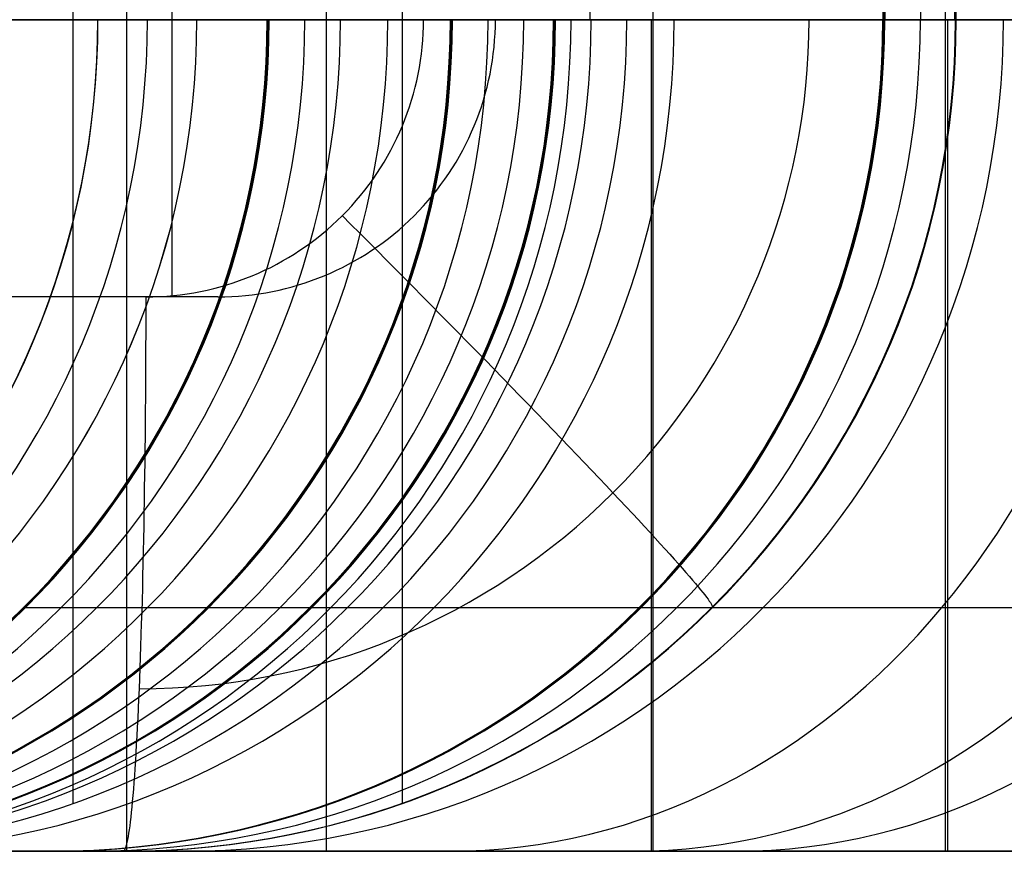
# Model space of a CAD drawing. Extents: x -879 to 919, y -7 to 33.
# Tile 41 of 66: x 520 to 541, y -7 to 11. Entities that reach past the tile are written whole.
import ezdxf

# ---------------------------------------------------------------- set-up
doc = ezdxf.new("R2010")
doc.units = 0
doc.layers.add('IGES_LEVEL_0', color=7, linetype='CONTINUOUS')
doc.layers.add('PREDEFINITO', color=7, linetype='CONTINUOUS')

msp = doc.modelspace()

# ---------------------------------------------------------------- linework, layer by layer
at = {"layer": 'IGES_LEVEL_0'}
for p, q in [((522.29, 33.426, 1710.023), (522.29, -6.574, 1710.023)), ((526.616, 33.426, 2066.05), (526.616, -6.574, 2066.05)), ((533.685, 33.426, 1193.21), (533.685, -6.574, 1193.21)), ((540.006, 33.426, 677.53), (540.006, -6.574, 677.53)), ((521.133, 32.392, 1713.178), (521.133, -5.539, 1713.178)), ((528.257, 32.392, 2229.973), (528.257, -5.539, 2229.973)), ((523.272, 21.426, 2241.566), (523.272, 5.426, 2241.566)), ((538.658, 15.426, 2135.231), (538.658, 11.426, 2135.231)), ((538.658, 15.426, 2135.231), (538.658, 11.426, 2135.231)), ((538.669, 15.426, 2133.188), (538.669, 11.426, 2133.188)), ((538.679, 15.426, 2137.4), (538.679, 11.426, 2137.4)), ((538.679, 15.426, 2131.145), (538.679, 11.426, 2131.145)), ((538.679, 15.426, 2131.145), (538.679, 11.426, 2131.145)), ((538.7, 15.426, 2139.57), (538.7, 11.426, 2139.57)), ((538.7, 15.426, 2139.57), (538.7, 11.426, 2139.57)), ((539.473, 15.426, 2184.771), (539.473, 11.426, 2184.771)), ((540.211, 15.426, 701.432), (540.211, 11.426, 701.432)), ((540.23, 15.426, 2227.614), (540.23, 11.426, 2227.614)), ((540.245, 11.426, 2229.973), (540.245, 15.426, 2229.973)), ((540.245, 11.426, 2229.973), (540.245, 15.426, 2229.973)), ((587.087, 11.426, 181.15), (498.409, 11.426, 181.15)), ((575.57, 11.426, 701.432), (504.853, 11.426, 701.432)), ((534.144, 11.426, 1057.922), (534.721, 11.426, 1055.688)), ((534.144, 11.426, 1057.922), (534.721, 11.426, 1055.688)), ((534.163, 11.426, 525.854), (534.95, 11.426, 523.789)), ((534.956, 11.426, 2239.348), (534.7, 11.426, 2239.532)), ((534.721, 11.426, 1055.688), (535.332, 11.426, 1053.483)), ((534.721, 11.426, 1055.688), (535.332, 11.426, 1053.483)), ((534.95, 11.426, 523.789), (535.775, 11.426, 521.752)), ((535.209, 11.426, 2239.156), (534.956, 11.426, 2239.348)), ((535.457, 11.426, 2238.956), (535.209, 11.426, 2239.156)), ((535.332, 11.426, 1053.483), (535.978, 11.426, 1051.307)), ((535.332, 11.426, 1053.483), (535.978, 11.426, 1051.307)), ((535.701, 11.426, 2238.748), (535.457, 11.426, 2238.956)), ((535.941, 11.426, 2238.532), (535.701, 11.426, 2238.748)), ((535.775, 11.426, 521.752), (536.635, 11.426, 519.743)), ((536.176, 11.426, 2238.309), (535.941, 11.426, 2238.532)), ((535.978, 11.426, 1051.307), (536.659, 11.426, 1049.158)), ((535.978, 11.426, 1051.307), (536.659, 11.426, 1049.158)), ((536.406, 11.426, 2238.078), (536.176, 11.426, 2238.309)), ((536.377, 11.426, 1574.735), (536.954, 11.426, 1572.502)), ((536.377, 11.426, 1574.735), (536.954, 11.426, 1572.502)), ((536.631, 11.426, 2237.841), (536.406, 11.426, 2238.078)), ((536.85, 11.426, 2237.596), (536.631, 11.426, 2237.841)), ((536.635, 11.426, 519.743), (537.533, 11.426, 517.761)), ((536.659, 11.426, 1049.158), (537.375, 11.426, 1047.037)), ((536.659, 11.426, 1049.158), (537.375, 11.426, 1047.037)), ((537.064, 11.426, 2237.345), (536.85, 11.426, 2237.596)), ((536.954, 11.426, 1572.502), (537.565, 11.426, 1570.297)), ((536.954, 11.426, 1572.502), (537.565, 11.426, 1570.297)), ((537.272, 11.426, 2237.088), (537.064, 11.426, 2237.345)), ((537.473, 11.426, 2236.824), (537.272, 11.426, 2237.088)), ((537.375, 11.426, 1047.037), (538.127, 11.426, 1044.944)), ((537.375, 11.426, 1047.037), (538.127, 11.426, 1044.944)), ((537.669, 11.426, 2236.555), (537.473, 11.426, 2236.824)), ((537.533, 11.426, 517.761), (538.468, 11.426, 515.807)), ((537.565, 11.426, 1570.297), (538.211, 11.426, 1568.12)), ((537.565, 11.426, 1570.297), (538.211, 11.426, 1568.12)), ((537.857, 11.426, 2236.28), (537.669, 11.426, 2236.555)), ((538.04, 11.426, 2236), (537.857, 11.426, 2236.28)), ((538.04, 11.426, 2236), (538.215, 11.426, 2235.715)), ((538.215, 11.426, 2235.715), (538.04, 11.426, 2236)), ((538.127, 11.426, 1044.944), (538.915, 11.426, 1042.88)), ((538.127, 11.426, 1044.944), (538.915, 11.426, 1042.88)), ((538.211, 11.426, 1568.12), (538.892, 11.426, 1565.971)), ((538.211, 11.426, 1568.12), (538.892, 11.426, 1565.971)), ((538.215, 11.426, 2235.715), (538.383, 11.426, 2235.425)), ((538.383, 11.426, 2235.425), (538.215, 11.426, 2235.715)), ((538.383, 11.426, 2235.425), (538.544, 11.426, 2235.131)), ((538.544, 11.426, 2235.131), (538.383, 11.426, 2235.425)), ((538.468, 11.426, 515.807), (539.44, 11.426, 513.881)), ((538.544, 11.426, 2235.131), (538.698, 11.426, 2234.833)), ((538.698, 11.426, 2234.833), (538.544, 11.426, 2235.131)), ((538.658, 11.426, 2135.231), (538.7, 11.426, 2139.57)), ((538.679, 11.426, 2131.145), (538.658, 11.426, 2135.231)), ((538.658, 11.426, 2135.231), (538.7, 11.426, 2139.57)), ((538.658, 11.426, 2135.231), (538.679, 11.426, 2131.145)), ((538.679, 11.426, 2131.145), (538.85, 11.426, 2125.789)), ((538.679, 11.426, 2131.145), (538.85, 11.426, 2125.789)), ((538.698, 11.426, 2234.833), (538.845, 11.426, 2234.531)), ((538.845, 11.426, 2234.531), (538.698, 11.426, 2234.833)), ((538.7, 11.426, 2139.57), (540.245, 11.426, 2229.973)), ((538.7, 11.426, 2139.57), (540.245, 11.426, 2229.973)), ((538.845, 11.426, 2234.531), (538.985, 11.426, 2234.226)), ((538.985, 11.426, 2234.226), (538.845, 11.426, 2234.531)), ((538.85, 11.426, 2125.789), (539.14, 11.426, 2120.55)), ((538.85, 11.426, 2125.789), (539.14, 11.426, 2120.55)), ((538.892, 11.426, 1565.971), (539.608, 11.426, 1563.851)), ((538.892, 11.426, 1565.971), (539.608, 11.426, 1563.851)), ((538.915, 11.426, 1042.88), (539.739, 11.426, 1040.843)), ((538.915, 11.426, 1042.88), (539.739, 11.426, 1040.843)), ((538.985, 11.426, 2234.226), (539.117, 11.426, 2233.918)), ((539.117, 11.426, 2233.918), (538.985, 11.426, 2234.226)), ((539.117, 11.426, 2233.918), (539.241, 11.426, 2233.607)), ((539.241, 11.426, 2233.607), (539.117, 11.426, 2233.918)), ((539.14, 11.426, 2120.55), (539.55, 11.426, 2115.426)), ((539.14, 11.426, 2120.55), (539.55, 11.426, 2115.426)), ((539.241, 11.426, 2233.607), (539.358, 11.426, 2233.294)), ((539.358, 11.426, 2233.294), (539.241, 11.426, 2233.607)), ((539.358, 11.426, 2233.294), (539.468, 11.426, 2232.979)), ((539.468, 11.426, 2232.979), (539.358, 11.426, 2233.294)), ((539.44, 11.426, 513.881), (540.45, 11.426, 511.982)), ((539.468, 11.426, 2232.979), (539.57, 11.426, 2232.662)), ((539.57, 11.426, 2232.662), (539.468, 11.426, 2232.979)), ((539.55, 11.426, 2115.426), (540.083, 11.426, 2110.418)), ((539.55, 11.426, 2115.426), (540.083, 11.426, 2110.418)), ((539.57, 11.426, 2232.662), (539.664, 11.426, 2232.344)), ((539.664, 11.426, 2232.344), (539.57, 11.426, 2232.662)), ((539.608, 11.426, 1563.851), (540.36, 11.426, 1561.758)), ((539.608, 11.426, 1563.851), (540.36, 11.426, 1561.758)), ((539.664, 11.426, 2232.344), (539.751, 11.426, 2232.025)), ((539.751, 11.426, 2232.025), (539.664, 11.426, 2232.344)), ((539.739, 11.426, 1040.843), (540.6, 11.426, 1038.833)), ((539.739, 11.426, 1040.843), (540.6, 11.426, 1038.833)), ((539.751, 11.426, 2232.025), (539.831, 11.426, 2231.705)), ((539.831, 11.426, 2231.705), (539.751, 11.426, 2232.025)), ((539.831, 11.426, 2231.705), (539.903, 11.426, 2231.384)), ((539.903, 11.426, 2231.384), (539.831, 11.426, 2231.705)), ((539.903, 11.426, 2231.384), (539.968, 11.426, 2231.064)), ((539.968, 11.426, 2231.064), (539.903, 11.426, 2231.384)), ((539.968, 11.426, 2231.064), (540.026, 11.426, 2230.744)), ((540.026, 11.426, 2230.744), (539.968, 11.426, 2231.064)), ((540.026, 11.426, 2230.744), (540.076, 11.426, 2230.424)), ((540.076, 11.426, 2230.424), (540.026, 11.426, 2230.744)), ((540.076, 11.426, 2230.424), (540.12, 11.426, 2230.106)), ((540.12, 11.426, 2230.106), (540.076, 11.426, 2230.424)), ((540.083, 11.426, 2110.418), (540.742, 11.426, 2105.525)), ((540.083, 11.426, 2110.418), (540.742, 11.426, 2105.525)), ((540.12, 11.426, 2230.106), (540.157, 11.426, 2229.788)), ((540.157, 11.426, 2229.788), (540.12, 11.426, 2230.106)), ((540.157, 11.426, 2229.788), (540.186, 11.426, 2229.471)), ((540.186, 11.426, 2229.471), (540.157, 11.426, 2229.788)), ((540.186, 11.426, 2229.471), (540.21, 11.426, 2229.157)), ((540.21, 11.426, 2229.157), (540.186, 11.426, 2229.471)), ((540.21, 11.426, 2229.157), (540.226, 11.426, 2228.844)), ((540.226, 11.426, 2228.844), (540.21, 11.426, 2229.157)), ((540.226, 11.426, 2228.844), (540.236, 11.426, 2228.533)), ((540.236, 11.426, 2228.533), (540.226, 11.426, 2228.844)), ((540.238, 11.426, 2227.918), (540.23, 11.426, 2227.614)), ((540.23, 11.426, 2227.614), (540.238, 11.426, 2227.918)), ((540.236, 11.426, 2228.533), (540.24, 11.426, 2228.224)), ((540.24, 11.426, 2228.224), (540.236, 11.426, 2228.533)), ((540.24, 11.426, 2228.224), (540.238, 11.426, 2227.918)), ((540.238, 11.426, 2227.918), (540.24, 11.426, 2228.224)), ((540.36, 11.426, 1561.758), (541.148, 11.426, 1559.693)), ((540.36, 11.426, 1561.758), (541.148, 11.426, 1559.693)), ((540.45, 11.426, 511.982), (541.499, 11.426, 510.111)), ((540.6, 11.426, 1038.833), (541.497, 11.426, 1036.852)), ((540.6, 11.426, 1038.833), (541.497, 11.426, 1036.852)), ((540.742, 11.426, 2105.525), (541.53, 11.426, 2100.746)), ((540.742, 11.426, 2105.525), (541.53, 11.426, 2100.746)), ((541.148, 11.426, 1559.693), (541.972, 11.426, 1557.656)), ((541.148, 11.426, 1559.693), (541.972, 11.426, 1557.656)), ((526.961, 7.184, 2241.536), (527.15, 6.995, 2241.529)), ((527.15, 6.995, 2241.529), (527.339, 6.805, 2241.516)), ((527.339, 6.805, 2241.516), (527.53, 6.614, 2241.495)), ((527.53, 6.614, 2241.495), (527.722, 6.421, 2241.467)), ((527.722, 6.421, 2241.467), (527.915, 6.227, 2241.432)), ((527.915, 6.227, 2241.432), (528.109, 6.032, 2241.389)), ((528.109, 6.032, 2241.389), (528.303, 5.836, 2241.338)), ((528.303, 5.836, 2241.338), (528.498, 5.64, 2241.28)), ((528.498, 5.64, 2241.28), (528.693, 5.442, 2241.213)), ((522.717, 5.426, 2241.613), (514.713, 5.426, 2241.759)), ((524.273, 5.426, 2241.548), (516.269, 5.426, 2241.693)), ((522.717, 5.16, 2241.61), (522.717, 5.426, 2241.613)), ((522.717, 5.16, 2241.61), (522.717, 5.426, 2241.613)), ((528.693, 5.442, 2241.213), (528.888, 5.245, 2241.139)), ((522.716, 4.891, 2241.6), (522.717, 5.16, 2241.61)), ((522.716, 4.891, 2241.6), (522.717, 5.16, 2241.61)), ((528.888, 5.245, 2241.139), (529.083, 5.047, 2241.057)), ((529.083, 5.047, 2241.057), (529.278, 4.849, 2240.966)), ((522.716, 4.621, 2241.583), (522.716, 4.891, 2241.6)), ((522.716, 4.621, 2241.583), (522.716, 4.891, 2241.6)), ((529.278, 4.849, 2240.966), (529.473, 4.651, 2240.867)), ((522.715, 4.348, 2241.558), (522.716, 4.621, 2241.583)), ((522.715, 4.348, 2241.558), (522.716, 4.621, 2241.583)), ((529.473, 4.651, 2240.867), (529.667, 4.454, 2240.759)), ((522.714, 4.074, 2241.526), (522.715, 4.348, 2241.558)), ((522.714, 4.074, 2241.526), (522.715, 4.348, 2241.558)), ((529.667, 4.454, 2240.759), (529.86, 4.257, 2240.644)), ((522.712, 3.798, 2241.487), (522.714, 4.074, 2241.526)), ((522.712, 3.798, 2241.487), (522.714, 4.074, 2241.526)), ((529.86, 4.257, 2240.644), (530.052, 4.06, 2240.519)), ((530.052, 4.06, 2240.519), (530.242, 3.865, 2240.387)), ((530.242, 3.865, 2240.387), (530.432, 3.671, 2240.245)), ((522.71, 3.521, 2241.44), (522.712, 3.798, 2241.487)), ((522.71, 3.521, 2241.44), (522.712, 3.798, 2241.487)), ((530.432, 3.671, 2240.245), (530.619, 3.478, 2240.096)), ((522.708, 3.243, 2241.385), (522.71, 3.521, 2241.44)), ((522.708, 3.243, 2241.385), (522.71, 3.521, 2241.44)), ((530.619, 3.478, 2240.096), (530.805, 3.286, 2239.938)), ((522.706, 2.964, 2241.322), (522.708, 3.243, 2241.385)), ((522.706, 2.964, 2241.322), (522.708, 3.243, 2241.385)), ((530.805, 3.286, 2239.938), (530.989, 3.097, 2239.771)), ((530.989, 3.097, 2239.771), (531.171, 2.909, 2239.597)), ((522.704, 2.684, 2241.252), (522.706, 2.964, 2241.322)), ((522.704, 2.684, 2241.252), (522.706, 2.964, 2241.322)), ((531.171, 2.909, 2239.597), (531.35, 2.724, 2239.414)), ((522.701, 2.404, 2241.173), (522.704, 2.684, 2241.252)), ((522.701, 2.404, 2241.173), (522.704, 2.684, 2241.252)), ((531.35, 2.724, 2239.414), (531.526, 2.54, 2239.223)), ((522.698, 2.124, 2241.086), (522.701, 2.404, 2241.173)), ((522.698, 2.124, 2241.086), (522.701, 2.404, 2241.173)), ((531.526, 2.54, 2239.223), (531.7, 2.36, 2239.024)), ((531.7, 2.36, 2239.024), (531.87, 2.182, 2238.817)), ((531.87, 2.182, 2238.817), (532.038, 2.007, 2238.603)), ((522.694, 1.845, 2240.99), (522.698, 2.124, 2241.086)), ((522.694, 1.845, 2240.99), (522.698, 2.124, 2241.086)), ((532.038, 2.007, 2238.603), (532.202, 1.835, 2238.381)), ((522.69, 1.565, 2240.886), (522.694, 1.845, 2240.99)), ((522.69, 1.565, 2240.886), (522.694, 1.845, 2240.99)), ((532.202, 1.835, 2238.381), (532.362, 1.667, 2238.152)), ((522.686, 1.287, 2240.774), (522.69, 1.565, 2240.886)), ((522.686, 1.287, 2240.774), (522.69, 1.565, 2240.886)), ((532.362, 1.667, 2238.152), (532.518, 1.502, 2237.916)), ((532.518, 1.502, 2237.916), (532.671, 1.341, 2237.672)), ((522.682, 1.009, 2240.654), (522.686, 1.287, 2240.774)), ((522.682, 1.009, 2240.654), (522.686, 1.287, 2240.774)), ((532.671, 1.341, 2237.672), (532.819, 1.184, 2237.423)), ((532.819, 1.184, 2237.423), (532.964, 1.03, 2237.166)), ((522.677, 0.733, 2240.524), (522.682, 1.009, 2240.654)), ((522.677, 0.733, 2240.524), (522.682, 1.009, 2240.654)), ((532.964, 1.03, 2237.166), (533.103, 0.881, 2236.904)), ((533.103, 0.881, 2236.904), (533.239, 0.736, 2236.636)), ((522.672, 0.458, 2240.387), (522.677, 0.733, 2240.524)), ((522.672, 0.458, 2240.387), (522.677, 0.733, 2240.524)), ((533.239, 0.736, 2236.636), (533.369, 0.596, 2236.362)), ((522.667, 0.185, 2240.241), (522.672, 0.458, 2240.387)), ((522.667, 0.185, 2240.241), (522.672, 0.458, 2240.387)), ((533.369, 0.596, 2236.362), (533.495, 0.46, 2236.083)), ((533.495, 0.46, 2236.083), (533.616, 0.329, 2235.799)), ((533.616, 0.329, 2235.799), (533.732, 0.203, 2235.51)), ((522.661, -0.085, 2240.086), (522.667, 0.185, 2240.241)), ((522.661, -0.085, 2240.086), (522.667, 0.185, 2240.241)), ((533.732, 0.203, 2235.51), (533.843, 0.082, 2235.217)), ((533.843, 0.082, 2235.217), (533.949, -0.035, 2234.919)), ((522.655, -0.353, 2239.923), (522.661, -0.085, 2240.086)), ((522.655, -0.353, 2239.923), (522.661, -0.085, 2240.086)), ((533.949, -0.035, 2234.919), (534.049, -0.146, 2234.618)), ((534.049, -0.146, 2234.618), (534.145, -0.253, 2234.314)), ((522.649, -0.619, 2239.752), (522.655, -0.353, 2239.923)), ((522.649, -0.619, 2239.752), (522.655, -0.353, 2239.923)), ((534.145, -0.253, 2234.314), (534.235, -0.354, 2234.007)), ((534.235, -0.354, 2234.007), (534.319, -0.45, 2233.697)), ((522.643, -0.881, 2239.573), (522.649, -0.619, 2239.752)), ((522.643, -0.881, 2239.573), (522.649, -0.619, 2239.752)), ((534.319, -0.45, 2233.697), (534.399, -0.54, 2233.384)), ((534.399, -0.54, 2233.384), (534.473, -0.626, 2233.07)), ((534.473, -0.626, 2233.07), (534.542, -0.706, 2232.753)), ((534.542, -0.706, 2232.753), (534.605, -0.781, 2232.436)), ((534.605, -0.781, 2232.436), (534.664, -0.85, 2232.117)), ((534.664, -0.85, 2232.117), (534.717, -0.915, 2231.798)), ((522.636, -1.14, 2239.385), (522.643, -0.881, 2239.573)), ((522.636, -1.14, 2239.385), (522.643, -0.881, 2239.573)), ((534.717, -0.915, 2231.798), (534.764, -0.974, 2231.478)), ((534.764, -0.974, 2231.478), (534.807, -1.028, 2231.158)), ((534.807, -1.028, 2231.158), (534.844, -1.077, 2230.838)), ((522.629, -1.396, 2239.189), (522.636, -1.14, 2239.385)), ((522.629, -1.396, 2239.189), (522.636, -1.14, 2239.385)), ((534.844, -1.077, 2230.838), (534.877, -1.121, 2230.519)), ((534.877, -1.121, 2230.519), (534.904, -1.16, 2230.201)), ((534.904, -1.16, 2230.201), (534.927, -1.194, 2229.883)), ((534.927, -1.194, 2229.883), (534.944, -1.223, 2229.567)), ((534.944, -1.223, 2229.567), (534.957, -1.247, 2229.252)), ((534.957, -1.247, 2229.252), (534.966, -1.267, 2228.939)), ((534.966, -1.267, 2228.939), (534.97, -1.282, 2228.629)), ((520.087, -1.302, 578.378), (520.359, -1.302, 570.843)), ((520.359, -1.302, 570.843), (520.586, -1.302, 567.096)), ((520.586, -1.302, 567.096), (520.878, -1.302, 563.366)), ((520.878, -1.302, 563.366), (521.237, -1.302, 559.653)), ((521.237, -1.302, 559.653), (521.667, -1.302, 555.961)), ((521.667, -1.302, 555.961), (522.17, -1.302, 552.292)), ((522.17, -1.302, 552.292), (522.751, -1.302, 548.648)), ((522.621, -1.647, 2238.986), (522.629, -1.396, 2239.189)), ((522.621, -1.647, 2238.986), (522.629, -1.396, 2239.189)), ((522.751, -1.302, 548.648), (523.314, -1.302, 545.53)), ((523.314, -1.302, 545.53), (523.939, -1.302, 542.435)), ((523.939, -1.302, 542.435), (524.626, -1.302, 539.363)), ((524.051, -1.302, 1097.468), (524.323, -1.302, 1089.933)), ((524.323, -1.302, 1089.933), (524.55, -1.302, 1086.187)), ((524.55, -1.302, 1086.187), (524.842, -1.302, 1082.456)), ((524.626, -1.302, 539.363), (525.378, -1.302, 536.318)), ((524.842, -1.302, 1082.456), (525.202, -1.302, 1078.744)), ((525.202, -1.302, 1078.744), (525.631, -1.302, 1075.052)), ((525.378, -1.302, 536.318), (526.197, -1.302, 533.301)), ((525.631, -1.302, 1075.052), (526.135, -1.302, 1071.383)), ((526.135, -1.302, 1071.383), (526.715, -1.302, 1067.739)), ((526.197, -1.302, 533.301), (527.083, -1.302, 530.314)), ((526.284, -1.302, 1614.282), (526.556, -1.302, 1606.747)), ((526.556, -1.302, 1606.747), (526.783, -1.302, 1603)), ((526.715, -1.302, 1067.739), (527.279, -1.302, 1064.621)), ((526.783, -1.302, 1603), (527.075, -1.302, 1599.27)), ((527.075, -1.302, 1599.27), (527.435, -1.302, 1595.557)), ((527.083, -1.302, 530.314), (528.039, -1.302, 527.36)), ((527.279, -1.302, 1064.621), (527.903, -1.302, 1061.525)), ((527.435, -1.302, 1595.557), (527.864, -1.302, 1591.865)), ((527.864, -1.302, 1591.865), (528.368, -1.302, 1588.196)), ((527.903, -1.302, 1061.525), (528.591, -1.302, 1058.454)), ((528.039, -1.302, 527.36), (529.065, -1.302, 524.439)), ((528.368, -1.302, 1588.196), (528.948, -1.302, 1584.552)), ((528.591, -1.302, 1058.454), (529.343, -1.302, 1055.409)), ((528.948, -1.302, 1584.552), (529.512, -1.302, 1581.434)), ((529.065, -1.302, 524.439), (530.164, -1.302, 521.556)), ((529.343, -1.302, 1055.409), (530.161, -1.302, 1052.392)), ((529.512, -1.302, 1581.434), (530.136, -1.302, 1578.339)), ((530.136, -1.302, 1578.339), (530.824, -1.302, 1575.268)), ((530.161, -1.302, 1052.392), (531.048, -1.302, 1049.405)), ((530.164, -1.302, 521.556), (531.336, -1.302, 518.711)), ((530.824, -1.302, 1575.268), (531.576, -1.302, 1572.222)), ((531.048, -1.302, 1049.405), (532.003, -1.302, 1046.45)), ((531.336, -1.302, 518.711), (532.581, -1.302, 515.907)), ((531.576, -1.302, 1572.222), (532.394, -1.302, 1569.205)), ((532.003, -1.302, 1046.45), (533.03, -1.302, 1043.53)), ((532.394, -1.302, 1569.205), (533.281, -1.302, 1566.218)), ((532.581, -1.302, 515.907), (533.901, -1.302, 513.147)), ((533.03, -1.302, 1043.53), (534.128, -1.302, 1040.647)), ((533.281, -1.302, 1566.218), (534.236, -1.302, 1563.264)), ((533.407, -1.302, 2131.077), (533.68, -1.302, 2123.542)), ((533.68, -1.302, 2123.542), (533.907, -1.302, 2119.795)), ((533.901, -1.302, 513.147), (535.297, -1.302, 510.431)), ((533.907, -1.302, 2119.795), (534.199, -1.302, 2116.065)), ((534.128, -1.302, 1040.647), (535.3, -1.302, 1037.802)), ((534.199, -1.302, 2116.065), (534.558, -1.302, 2112.352)), ((534.236, -1.302, 1563.264), (535.263, -1.302, 1560.344)), ((534.558, -1.302, 2112.352), (534.988, -1.302, 2108.66)), ((534.965, -1.299, 2228.014), (534.956, -1.302, 2227.71)), ((534.969, -1.293, 2228.32), (534.965, -1.299, 2228.014)), ((534.97, -1.282, 2228.629), (534.969, -1.293, 2228.32)), ((534.988, -1.302, 2108.66), (535.491, -1.302, 2104.991)), ((535.263, -1.302, 1560.344), (536.361, -1.302, 1557.46)), ((535.297, -1.302, 510.431), (536.768, -1.302, 507.762)), ((535.3, -1.302, 1037.802), (536.546, -1.302, 1034.998)), ((535.491, -1.302, 2104.991), (536.071, -1.302, 2101.347)), ((536.071, -1.302, 2101.347), (536.635, -1.302, 2098.23)), ((536.361, -1.302, 1557.46), (537.533, -1.302, 1554.615)), ((536.546, -1.302, 1034.998), (537.866, -1.302, 1032.237)), ((536.635, -1.302, 2098.23), (537.26, -1.302, 2095.134)), ((536.768, -1.302, 507.762), (538.315, -1.302, 505.143)), ((537.26, -1.302, 2095.134), (537.947, -1.302, 2092.063)), ((537.533, -1.302, 1554.615), (538.779, -1.302, 1551.812)), ((537.866, -1.302, 1032.237), (539.262, -1.302, 1029.522)), ((537.947, -1.302, 2092.063), (538.699, -1.302, 2089.017)), ((538.315, -1.302, 505.143), (539.937, -1.302, 502.574)), ((538.699, -1.302, 2089.017), (539.518, -1.302, 2086)), ((538.779, -1.302, 1551.812), (540.099, -1.302, 1549.051)), ((539.262, -1.302, 1029.522), (540.733, -1.302, 1026.853)), ((539.518, -1.302, 2086), (540.404, -1.302, 2083.013)), ((539.937, -1.302, 502.574), (541.625, -1.302, 500.071)), ((540.099, -1.302, 1549.051), (541.495, -1.302, 1546.335)), ((540.404, -1.302, 2083.013), (541.36, -1.302, 2080.059)), ((540.733, -1.302, 1026.853), (542.279, -1.302, 1024.233)), ((522.614, -1.894, 2238.775), (522.621, -1.647, 2238.986)), ((522.614, -1.894, 2238.775), (522.621, -1.647, 2238.986)), ((522.606, -2.137, 2238.556), (522.614, -1.894, 2238.775)), ((522.606, -2.137, 2238.556), (522.614, -1.894, 2238.775)), ((522.598, -2.375, 2238.33), (522.606, -2.137, 2238.556)), ((522.598, -2.375, 2238.33), (522.606, -2.137, 2238.556)), ((522.589, -2.609, 2238.097), (522.598, -2.375, 2238.33)), ((522.589, -2.609, 2238.097), (522.598, -2.375, 2238.33)), ((522.581, -2.836, 2237.856), (522.589, -2.609, 2238.097)), ((522.581, -2.836, 2237.856), (522.589, -2.609, 2238.097)), ((522.572, -3.059, 2237.609), (522.581, -2.836, 2237.856)), ((522.572, -3.059, 2237.609), (522.581, -2.836, 2237.856)), ((522.562, -3.276, 2237.356), (522.572, -3.059, 2237.609)), ((522.562, -3.276, 2237.356), (522.572, -3.059, 2237.609)), ((522.553, -3.487, 2237.096), (522.562, -3.276, 2237.356)), ((522.553, -3.487, 2237.096), (522.562, -3.276, 2237.356)), ((522.543, -3.691, 2236.831), (522.553, -3.487, 2237.096)), ((522.543, -3.691, 2236.831), (522.553, -3.487, 2237.096)), ((522.534, -3.89, 2236.559), (522.543, -3.691, 2236.831)), ((522.534, -3.89, 2236.559), (522.543, -3.691, 2236.831)), ((522.524, -4.082, 2236.283), (522.534, -3.89, 2236.559)), ((522.524, -4.082, 2236.283), (522.534, -3.89, 2236.559)), ((522.513, -4.267, 2236.001), (522.524, -4.082, 2236.283)), ((522.513, -4.267, 2236.001), (522.524, -4.082, 2236.283)), ((522.492, -4.618, 2235.423), (522.503, -4.446, 2235.714)), ((522.492, -4.618, 2235.423), (522.503, -4.446, 2235.714)), ((522.503, -4.446, 2235.714), (522.513, -4.267, 2236.001)), ((522.503, -4.446, 2235.714), (522.513, -4.267, 2236.001)), ((522.482, -4.782, 2235.128), (522.492, -4.618, 2235.423)), ((522.482, -4.782, 2235.128), (522.492, -4.618, 2235.423)), ((522.471, -4.94, 2234.829), (522.482, -4.782, 2235.128)), ((522.471, -4.94, 2234.829), (522.482, -4.782, 2235.128)), ((522.449, -5.233, 2234.221), (522.46, -5.09, 2234.527)), ((522.449, -5.233, 2234.221), (522.46, -5.09, 2234.527)), ((522.46, -5.09, 2234.527), (522.471, -4.94, 2234.829)), ((522.46, -5.09, 2234.527), (522.471, -4.94, 2234.829)), ((522.438, -5.369, 2233.913), (522.449, -5.233, 2234.221)), ((522.438, -5.369, 2233.913), (522.449, -5.233, 2234.221)), ((522.415, -5.618, 2233.289), (522.426, -5.497, 2233.602)), ((522.415, -5.618, 2233.289), (522.426, -5.497, 2233.602)), ((522.426, -5.497, 2233.602), (522.438, -5.369, 2233.913)), ((522.426, -5.497, 2233.602), (522.438, -5.369, 2233.913)), ((522.392, -5.837, 2232.658), (522.404, -5.731, 2232.975)), ((522.392, -5.837, 2232.658), (522.404, -5.731, 2232.975)), ((522.404, -5.731, 2232.975), (522.415, -5.618, 2233.289)), ((522.404, -5.731, 2232.975), (522.415, -5.618, 2233.289)), ((522.369, -6.027, 2232.023), (522.381, -5.936, 2232.341)), ((522.369, -6.027, 2232.023), (522.381, -5.936, 2232.341)), ((522.381, -5.936, 2232.341), (522.392, -5.837, 2232.658)), ((522.381, -5.936, 2232.341), (522.392, -5.837, 2232.658)), ((522.346, -6.187, 2231.385), (522.358, -6.11, 2231.704)), ((522.346, -6.187, 2231.385), (522.358, -6.11, 2231.704)), ((522.358, -6.11, 2231.704), (522.369, -6.027, 2232.023)), ((522.358, -6.11, 2231.704), (522.369, -6.027, 2232.023)), ((522.3, -6.421, 2230.113), (522.311, -6.373, 2230.43)), ((522.3, -6.421, 2230.113), (522.311, -6.373, 2230.43)), ((522.311, -6.373, 2230.43), (522.323, -6.318, 2230.748)), ((522.311, -6.373, 2230.43), (522.323, -6.318, 2230.748)), ((522.323, -6.318, 2230.748), (522.335, -6.256, 2231.066)), ((522.323, -6.318, 2230.748), (522.335, -6.256, 2231.066)), ((522.335, -6.256, 2231.066), (522.346, -6.187, 2231.385)), ((522.335, -6.256, 2231.066), (522.346, -6.187, 2231.385)), ((587.087, -6.574, 163.15), (498.409, -6.574, 163.15)), ((502.823, -6.574, 1199.211), (564.511, -6.574, 1199.211)), ((564.535, -6.574, 1193.21), (502.836, -6.574, 1193.21)), ((504.441, -6.574, 677.631), (575.57, -6.574, 677.429)), ((575.57, -6.574, 683.432), (504.542, -6.574, 683.432)), ((505.815, -6.574, 157.148), (587.087, -6.574, 157.148)), ((553.14, -6.574, 1710.023), (510.655, -6.574, 1710.023)), ((553.14, -6.574, 1710.023), (510.655, -6.574, 1710.023)), ((510.705, -6.574, 1716.025), (553.116, -6.574, 1716.025)), ((522.221, -6.574, 2227.942), (514.217, -6.574, 2228.088)), ((516.268, -6.574, 2229.973), (522.242, -6.574, 2229.973)), ((516.268, -6.574, 2229.973), (522.242, -6.574, 2229.973)), ((523.397, -6.574, 2099.967), (517.304, -6.574, 2099.967)), ((518.752, -6.574, 1028.934), (520.345, -6.574, 1025.473)), ((518.752, -6.574, 1028.934), (520.345, -6.574, 1025.473)), ((520.332, -6.574, 512.103), (518.859, -6.574, 515.557)), ((520.183, -6.574, 1041.678), (519.213, -6.574, 1044.609)), ((520.183, -6.574, 1041.678), (519.213, -6.574, 1044.609)), ((519.493, -6.574, 1549.255), (520.985, -6.574, 1545.747)), ((519.493, -6.574, 1549.255), (520.985, -6.574, 1545.747)), ((519.664, -6.574, 2087.997), (520.594, -6.574, 2084.24)), ((519.664, -6.574, 2087.997), (520.594, -6.574, 2084.24)), ((520.542, -6.574, 1564.373), (519.702, -6.574, 1567.343)), ((520.542, -6.574, 1564.373), (519.702, -6.574, 1567.343)), ((519.877, -6.574, 499.609), (521.785, -6.574, 496.3)), ((521.452, -6.574, 1038.144), (520.183, -6.574, 1041.678)), ((521.452, -6.574, 1038.144), (520.183, -6.574, 1041.678)), ((521.91, -6.574, 508.695), (520.332, -6.574, 512.103)), ((520.345, -6.574, 1025.473), (522.041, -6.574, 1022.062)), ((520.345, -6.574, 1025.473), (522.041, -6.574, 1022.062)), ((521.446, -6.574, 1561.422), (520.542, -6.574, 1564.373)), ((521.446, -6.574, 1561.422), (520.542, -6.574, 1564.373)), ((520.594, -6.574, 2084.24), (521.613, -6.574, 2080.52)), ((520.594, -6.574, 2084.24), (521.613, -6.574, 2080.52)), ((520.657, -6.574, 2135.272), (520.702, -6.574, 2139.811)), ((520.68, -6.574, 2130.913), (520.657, -6.574, 2135.272)), ((520.657, -6.574, 2135.272), (520.702, -6.574, 2139.811)), ((520.68, -6.574, 2130.913), (520.657, -6.574, 2135.272)), ((520.994, -6.574, 2122.4), (520.68, -6.574, 2130.913)), ((520.994, -6.574, 2122.4), (520.68, -6.574, 2130.913)), ((520.702, -6.574, 2139.811), (522.242, -6.574, 2229.973)), ((522.242, -6.574, 2229.973), (520.702, -6.574, 2139.811)), ((522.242, -6.574, 2229.973), (520.702, -6.574, 2139.811)), ((520.985, -6.574, 1545.747), (522.578, -6.574, 1542.287)), ((520.985, -6.574, 1545.747), (522.578, -6.574, 1542.287)), ((521.547, -6.574, 2114.639), (520.994, -6.574, 2122.4)), ((521.547, -6.574, 2114.639), (520.994, -6.574, 2122.4)), ((522.416, -6.574, 1558.492), (521.446, -6.574, 1561.422)), ((522.416, -6.574, 1558.492), (521.446, -6.574, 1561.422)), ((522.823, -6.574, 1034.648), (521.452, -6.574, 1038.144)), ((522.823, -6.574, 1034.648), (521.452, -6.574, 1038.144)), ((521.927, -6.574, 2110.767), (521.547, -6.574, 2114.639)), ((521.927, -6.574, 2110.767), (521.547, -6.574, 2114.639)), ((521.613, -6.574, 2080.52), (522.723, -6.574, 2076.84)), ((521.613, -6.574, 2080.52), (522.723, -6.574, 2076.84)), ((521.785, -6.574, 496.3), (523.801, -6.574, 493.043)), ((523.594, -6.574, 505.339), (521.91, -6.574, 508.695)), ((522.381, -6.574, 2106.903), (521.927, -6.574, 2110.767)), ((522.381, -6.574, 2106.903), (521.927, -6.574, 2110.767)), ((522.041, -6.574, 1022.062), (523.842, -6.574, 1018.7)), ((522.041, -6.574, 1022.062), (523.842, -6.574, 1018.7)), ((522.221, -6.574, 2227.942), (522.232, -6.571, 2228.246)), ((522.221, -6.574, 2227.942), (522.232, -6.571, 2228.246)), ((522.232, -6.571, 2228.246), (522.243, -6.562, 2228.552)), ((522.232, -6.571, 2228.246), (522.243, -6.562, 2228.552)), ((522.243, -6.562, 2228.552), (522.255, -6.547, 2228.86)), ((522.243, -6.562, 2228.552), (522.255, -6.547, 2228.86)), ((522.255, -6.547, 2228.86), (522.266, -6.525, 2229.171)), ((522.255, -6.547, 2228.86), (522.266, -6.525, 2229.171)), ((522.266, -6.525, 2229.171), (522.277, -6.497, 2229.483)), ((522.266, -6.525, 2229.171), (522.277, -6.497, 2229.483)), ((522.277, -6.497, 2229.483), (522.289, -6.463, 2229.797)), ((522.277, -6.497, 2229.483), (522.289, -6.463, 2229.797)), ((522.289, -6.463, 2229.797), (522.3, -6.421, 2230.113)), ((522.289, -6.463, 2229.797), (522.3, -6.421, 2230.113)), ((522.912, -6.574, 2103.049), (522.381, -6.574, 2106.903)), ((522.912, -6.574, 2103.049), (522.381, -6.574, 2106.903)), ((523.685, -6.574, 1554.957), (522.416, -6.574, 1558.492)), ((523.685, -6.574, 1554.957), (522.416, -6.574, 1558.492)), ((522.578, -6.574, 1542.287), (524.274, -6.574, 1538.875)), ((522.578, -6.574, 1542.287), (524.274, -6.574, 1538.875)), ((522.723, -6.574, 2076.84), (523.926, -6.574, 2073.2)), ((522.723, -6.574, 2076.84), (523.926, -6.574, 2073.2)), ((524.297, -6.574, 1031.193), (522.823, -6.574, 1034.648)), ((524.297, -6.574, 1031.193), (522.823, -6.574, 1034.648)), ((523.525, -6.574, 2099.207), (522.912, -6.574, 2103.049)), ((523.525, -6.574, 2099.207), (522.912, -6.574, 2103.049)), ((524.071, -6.574, 2096.169), (523.525, -6.574, 2099.207)), ((524.071, -6.574, 2096.169), (523.525, -6.574, 2099.207)), ((525.383, -6.574, 502.037), (523.594, -6.574, 505.339)), ((525.056, -6.574, 1551.461), (523.685, -6.574, 1554.957)), ((525.056, -6.574, 1551.461), (523.685, -6.574, 1554.957)), ((523.801, -6.574, 493.043), (525.928, -6.574, 489.842)), ((523.842, -6.574, 1018.7), (525.749, -6.574, 1015.39)), ((523.842, -6.574, 1018.7), (525.749, -6.574, 1015.39)), ((523.926, -6.574, 2073.2), (525.223, -6.574, 2069.603)), ((523.926, -6.574, 2073.2), (525.223, -6.574, 2069.603)), ((524.672, -6.574, 2093.142), (524.071, -6.574, 2096.169)), ((524.672, -6.574, 2093.142), (524.071, -6.574, 2096.169)), ((524.274, -6.574, 1538.875), (526.075, -6.574, 1535.513)), ((524.274, -6.574, 1538.875), (526.075, -6.574, 1535.513)), ((525.875, -6.574, 1027.786), (524.297, -6.574, 1031.193)), ((525.875, -6.574, 1027.786), (524.297, -6.574, 1031.193)), ((525.33, -6.574, 2090.127), (524.672, -6.574, 2093.142)), ((525.33, -6.574, 2090.127), (524.672, -6.574, 2093.142)), ((526.53, -6.574, 1548.007), (525.056, -6.574, 1551.461)), ((526.53, -6.574, 1548.007), (525.056, -6.574, 1551.461)), ((525.223, -6.574, 2069.603), (526.616, -6.574, 2066.05)), ((525.223, -6.574, 2069.603), (526.616, -6.574, 2066.05)), ((526.048, -6.574, 2087.125), (525.33, -6.574, 2090.127)), ((526.048, -6.574, 2087.125), (525.33, -6.574, 2090.127)), ((527.278, -6.574, 498.795), (525.383, -6.574, 502.037)), ((525.749, -6.574, 1015.39), (527.766, -6.574, 1012.134)), ((525.749, -6.574, 1015.39), (527.766, -6.574, 1012.134)), ((527.558, -6.574, 1024.429), (525.875, -6.574, 1027.786)), ((527.558, -6.574, 1024.429), (525.875, -6.574, 1027.786)), ((525.928, -6.574, 489.842), (528.169, -6.574, 486.697)), ((526.825, -6.574, 2084.138), (526.048, -6.574, 2087.125)), ((526.825, -6.574, 2084.138), (526.048, -6.574, 2087.125)), ((526.075, -6.574, 1535.513), (527.982, -6.574, 1532.204)), ((526.075, -6.574, 1535.513), (527.982, -6.574, 1532.204)), ((528.108, -6.574, 1544.599), (526.53, -6.574, 1548.007)), ((528.108, -6.574, 1544.599), (526.53, -6.574, 1548.007)), ((526.616, -6.574, 2066.05), (528.109, -6.574, 2062.543)), ((526.616, -6.574, 2066.05), (528.109, -6.574, 2062.543)), ((527.666, -6.574, 2081.168), (526.825, -6.574, 2084.138)), ((527.666, -6.574, 2081.168), (526.825, -6.574, 2084.138)), ((529.279, -6.574, 495.616), (527.278, -6.574, 498.795)), ((529.348, -6.574, 1021.127), (527.558, -6.574, 1024.429)), ((529.348, -6.574, 1021.127), (527.558, -6.574, 1024.429)), ((528.57, -6.574, 2078.217), (527.666, -6.574, 2081.168)), ((528.57, -6.574, 2078.217), (527.666, -6.574, 2081.168)), ((527.766, -6.574, 1012.134), (529.893, -6.574, 1008.933)), ((527.766, -6.574, 1012.134), (529.893, -6.574, 1008.933)), ((527.982, -6.574, 1532.204), (529.999, -6.574, 1528.947)), ((527.982, -6.574, 1532.204), (529.999, -6.574, 1528.947)), ((529.791, -6.574, 1541.243), (528.108, -6.574, 1544.599)), ((529.791, -6.574, 1541.243), (528.108, -6.574, 1544.599)), ((528.109, -6.574, 2062.543), (529.702, -6.574, 2059.082)), ((528.109, -6.574, 2062.543), (529.702, -6.574, 2059.082)), ((528.169, -6.574, 486.697), (530.524, -6.574, 483.611)), ((529.539, -6.574, 2075.287), (528.57, -6.574, 2078.217)), ((529.539, -6.574, 2075.287), (528.57, -6.574, 2078.217)), ((531.181, -6.574, 492.796), (529.279, -6.574, 495.616)), ((531.243, -6.574, 1017.885), (529.348, -6.574, 1021.127)), ((531.243, -6.574, 1017.885), (529.348, -6.574, 1021.127)), ((530.809, -6.574, 2071.753), (529.539, -6.574, 2075.287)), ((530.809, -6.574, 2071.753), (529.539, -6.574, 2075.287)), ((529.702, -6.574, 2059.082), (531.398, -6.574, 2055.67)), ((529.702, -6.574, 2059.082), (531.398, -6.574, 2055.67)), ((531.581, -6.574, 1537.941), (529.791, -6.574, 1541.243)), ((531.581, -6.574, 1537.941), (529.791, -6.574, 1541.243)), ((529.893, -6.574, 1008.933), (532.133, -6.574, 1005.788)), ((529.893, -6.574, 1008.933), (532.133, -6.574, 1005.788)), ((529.999, -6.574, 1528.947), (532.126, -6.574, 1525.746)), ((529.999, -6.574, 1528.947), (532.126, -6.574, 1525.746)), ((530.524, -6.574, 483.611), (532.996, -6.574, 480.584)), ((532.179, -6.574, 2068.256), (530.809, -6.574, 2071.753)), ((532.179, -6.574, 2068.256), (530.809, -6.574, 2071.753)), ((533.167, -6.574, 490.034), (531.181, -6.574, 492.796)), ((533.243, -6.574, 1014.707), (531.243, -6.574, 1017.885)), ((533.243, -6.574, 1014.707), (531.243, -6.574, 1017.885)), ((531.398, -6.574, 2055.67), (533.198, -6.574, 2052.309)), ((531.398, -6.574, 2055.67), (533.198, -6.574, 2052.309)), ((533.476, -6.574, 1534.699), (531.581, -6.574, 1537.941)), ((533.476, -6.574, 1534.699), (531.581, -6.574, 1537.941)), ((532.126, -6.574, 1525.746), (534.366, -6.574, 1522.601)), ((532.126, -6.574, 1525.746), (534.366, -6.574, 1522.601)), ((532.133, -6.574, 1005.788), (534.488, -6.574, 1002.701)), ((532.133, -6.574, 1005.788), (534.488, -6.574, 1002.701)), ((533.653, -6.574, 2064.802), (532.179, -6.574, 2068.256)), ((533.653, -6.574, 2064.802), (532.179, -6.574, 2068.256)), ((532.996, -6.574, 480.584), (535.587, -6.574, 477.618)), ((535.236, -6.574, 487.334), (533.167, -6.574, 490.034)), ((533.198, -6.574, 2052.309), (535.106, -6.574, 2048.999)), ((533.198, -6.574, 2052.309), (535.106, -6.574, 2048.999)), ((535.146, -6.574, 1011.887), (533.243, -6.574, 1014.707)), ((535.146, -6.574, 1011.887), (533.243, -6.574, 1014.707)), ((535.476, -6.574, 1531.521), (533.476, -6.574, 1534.699)), ((535.476, -6.574, 1531.521), (533.476, -6.574, 1534.699)), ((535.231, -6.574, 2061.394), (533.653, -6.574, 2064.802)), ((535.231, -6.574, 2061.394), (533.653, -6.574, 2064.802)), ((534.366, -6.574, 1522.601), (536.721, -6.574, 1519.515)), ((534.366, -6.574, 1522.601), (536.721, -6.574, 1519.515)), ((534.488, -6.574, 1002.701), (536.96, -6.574, 999.674)), ((534.488, -6.574, 1002.701), (536.96, -6.574, 999.674)), ((535.106, -6.574, 2048.999), (537.122, -6.574, 2045.743)), ((535.106, -6.574, 2048.999), (537.122, -6.574, 2045.743)), ((537.132, -6.574, 1009.125), (535.146, -6.574, 1011.887)), ((537.132, -6.574, 1009.125), (535.146, -6.574, 1011.887)), ((536.915, -6.574, 2058.038), (535.231, -6.574, 2061.394)), ((536.915, -6.574, 2058.038), (535.231, -6.574, 2061.394)), ((537.386, -6.574, 484.698), (535.236, -6.574, 487.334)), ((537.379, -6.574, 1528.7), (535.476, -6.574, 1531.521)), ((537.379, -6.574, 1528.7), (535.476, -6.574, 1531.521)), ((535.587, -6.574, 477.618), (538.299, -6.574, 474.716)), ((536.721, -6.574, 1519.515), (539.193, -6.574, 1516.488)), ((536.721, -6.574, 1519.515), (539.193, -6.574, 1516.488)), ((538.704, -6.574, 2054.736), (536.915, -6.574, 2058.038)), ((538.704, -6.574, 2054.736), (536.915, -6.574, 2058.038)), ((536.96, -6.574, 999.674), (539.551, -6.574, 996.709)), ((536.96, -6.574, 999.674), (539.551, -6.574, 996.709)), ((537.122, -6.574, 2045.743), (539.249, -6.574, 2042.541)), ((537.122, -6.574, 2045.743), (539.249, -6.574, 2042.541)), ((539.201, -6.574, 1006.425), (537.132, -6.574, 1009.125)), ((539.201, -6.574, 1006.425), (537.132, -6.574, 1009.125)), ((539.365, -6.574, 1525.939), (537.379, -6.574, 1528.7)), ((539.365, -6.574, 1525.939), (537.379, -6.574, 1528.7)), ((539.614, -6.574, 482.129), (537.386, -6.574, 484.698)), ((538.299, -6.574, 474.716), (541.134, -6.574, 471.877)), ((540.599, -6.574, 2051.494), (538.704, -6.574, 2054.736)), ((540.599, -6.574, 2051.494), (538.704, -6.574, 2054.736)), ((539.193, -6.574, 1516.488), (541.784, -6.574, 1513.522)), ((539.193, -6.574, 1516.488), (541.784, -6.574, 1513.522)), ((541.351, -6.574, 1003.789), (539.201, -6.574, 1006.425)), ((541.351, -6.574, 1003.789), (539.201, -6.574, 1006.425)), ((539.249, -6.574, 2042.541), (541.489, -6.574, 2039.396)), ((539.249, -6.574, 2042.541), (541.489, -6.574, 2039.396)), ((541.434, -6.574, 1523.239), (539.365, -6.574, 1525.939)), ((541.434, -6.574, 1523.239), (539.365, -6.574, 1525.939)), ((539.551, -6.574, 996.709), (542.263, -6.574, 993.806)), ((539.551, -6.574, 996.709), (542.263, -6.574, 993.806)), ((541.919, -6.574, 479.627), (539.614, -6.574, 482.129)), ((542.6, -6.574, 2048.316), (540.599, -6.574, 2051.494)), ((542.6, -6.574, 2048.316), (540.599, -6.574, 2051.494)), ((541.134, -6.574, 471.877), (544.094, -6.574, 469.105))]:
    msp.add_line(p, q, dxfattribs=at)
at = {"layer": 'IGES_LEVEL_0', "extrusion": (0.002904, -6.88385e-10, 0.999996)}
msp.add_arc((503.933, 11.426, -88.319), 18, 269.9995, 359.9996, dxfattribs=at)
at = {"layer": 'IGES_LEVEL_0', "extrusion": (0.002904, -7.64847e-09, 0.999996)}
msp.add_arc((503.932, 11.428, -88.319), 18.002, 270.0045, 359.9946, dxfattribs=at)
at = {"layer": 'IGES_LEVEL_0', "extrusion": (0.008663, 0, 0.999962)}
msp.add_arc((504.434, 11.426, 38.259), 18, 270, 360, dxfattribs=at)
at = {"layer": 'IGES_LEVEL_0', "extrusion": (-0.008613, -4.1921e-09, 0.999963)}
msp.add_arc((507.15, 11.429, 152.883), 18.003, 269.9997, 359.9917, dxfattribs=at)
at = {"layer": 'IGES_LEVEL_0', "extrusion": (-0.008613, -2.79158e-15, 0.999963)}
msp.add_arc((507.152, 11.428, 152.883), 18.001, 269.9958, 359.9957, dxfattribs=at)
at = {"layer": 'IGES_LEVEL_0', "extrusion": (0.002268, 7.0903e-07, 0.999997)}
for centre in [(506.014, 11.427, 583.721), (508.801, 11.427, 1102.82), (508.801, 11.427, 1102.82), (509.862, 11.426, 1619.637), (509.862, 11.426, 1619.637), (515.813, 11.426, 2136.447), (515.813, 11.426, 2136.447)]:
    msp.add_arc(centre, 18.001, 270.0017, 359.9967, dxfattribs=at)
at = {"layer": 'IGES_LEVEL_0', "extrusion": (-0.005228, 0, 0.999986)}
for centre, end in [((510.376, 11.426, 577.733), 360), ((517.054, 11.426, 1096.795), 0), ((521.989, 11.426, 1613.59), 0), ((531.815, 11.426, 2130.341), 0)]:
    msp.add_arc(centre, 18, 270, end, dxfattribs=at)
at = {"layer": 'IGES_LEVEL_0', "extrusion": (-0.012829, -6.80835e-05, 0.999918)}
for centre in [(514.735, 11.466, 571.658), (525.359, 11.502, 1090.655), (534.222, 11.537, 1607.397), (547.974, 11.572, 2124.059)]:
    msp.add_arc(centre, 18.001, 270.0012, 359.9971, dxfattribs=at)
at = {"layer": 'IGES_LEVEL_0', "extrusion": (-0.012831, -6.47627e-05, 0.999918)}
for centre in [(514.736, 11.464, 571.657), (525.361, 11.498, 1090.654), (534.226, 11.531, 1607.396), (547.98, 11.565, 2124.057)]:
    msp.add_arc(centre, 18.001, 270.0012, 359.9971, dxfattribs=at)
at = {"layer": 'IGES_LEVEL_0', "extrusion": (0.009765, 0, 0.999952)}
for centre, end in [((501.623, 11.426, 589.769), 360), ((500.519, 11.426, 1108.873), 0), ((497.705, 11.426, 1625.684), 0), ((499.781, 11.426, 2142.524), 0)]:
    msp.add_arc(centre, 18, 270, end, dxfattribs=at)
at = {"layer": 'IGES_LEVEL_0', "extrusion": (0.013425, 6.76707e-08, 0.99991)}
for centre in [(499.452, 11.428, 593.871), (496.448, 11.428, 1112.968), (491.743, 11.428, 1629.765), (491.927, 11.428, 2146.609)]:
    msp.add_arc(centre, 18.001, 270.0038, 359.9958, dxfattribs=at)
at = {"layer": 'IGES_LEVEL_0', "extrusion": (0.013425, -6.23183e-08, 0.99991)}
for centre in [(499.452, 11.428, 593.871), (496.448, 11.428, 1112.968), (491.742, 11.428, 1629.765)]:
    msp.add_arc(centre, 18.001, 270.0038, 359.9958, dxfattribs=at)
at = {"layer": 'IGES_LEVEL_0', "extrusion": (0.017084, 0, 0.999854)}
for centre in [(11.426, -497.277, 640.936), (11.426, -492.373, 1160.019), (11.426, -485.776, 1676.795), (11.426, -484.069, 2193.636)]:
    msp.add_arc(centre, 18, 180, 270, dxfattribs=at)
at = {"layer": 'IGES_LEVEL_0'}
for centre in [(508.923, 11.428, 677.273), (512.887, 11.428, 1196.364), (512.887, 11.428, 1196.364), (515.12, 11.428, 1713.178), (515.12, 11.428, 1713.178), (522.244, 11.428, 2229.973), (522.244, 11.428, 2229.973)]:
    msp.add_arc(centre, 18.001, 269.9959, 359.9958, dxfattribs=at)
at = {"layer": 'IGES_LEVEL_0', "extrusion": (-0.168178, -1.30311e-09, 0.985757)}
for centre in [(-11.426, 594.847, 452.919), (-11.426, 686.055, 963.949)]:
    msp.add_arc(centre, 18, 360, 90, dxfattribs=at)
at = {"layer": 'IGES_LEVEL_0', "extrusion": (-0.168178, -1.3031e-09, 0.985757)}
msp.add_arc((-11.426, 775.173, 1473.026), 18, 360, 90, dxfattribs=at)
at = {"layer": 'IGES_LEVEL_0', "extrusion": (0.013425, -6.23182e-08, 0.99991)}
msp.add_arc((491.927, 11.428, 2146.609), 18.001, 270.0038, 359.9958, dxfattribs=at)
at = {"layer": 'IGES_LEVEL_0', "extrusion": (0.018216, -1.5985e-08, 0.999834)}
msp.add_arc((11.433, -481.557, 2237.085), 18.006, 179.981, 269.981, dxfattribs=at)
at = {"layer": 'IGES_LEVEL_0', "extrusion": (0.018216, 9.46573e-14, 0.999834)}
msp.add_arc((11.431, -481.73, 2246.757), 14.49, 179.9809, 269.9809, dxfattribs=at)
at = {"layer": 'IGES_LEVEL_0', "extrusion": (0.018216, 6.16465e-09, 0.999834)}
msp.add_arc((11.428, -481.799, 2250.763), 6.002, 179.9809, 269.981, dxfattribs=at)
at = {"layer": 'IGES_LEVEL_0', "extrusion": (-0.168178, -1.30309e-09, 0.985757)}
msp.add_arc((-11.426, 869.108, 1981.262), 18, 360, 90, dxfattribs=at)
at = {"layer": 'IGES_LEVEL_0', "extrusion": (0.018216, -2.45405e-08, 0.999834)}
msp.add_arc((11.429, -483.356, 2250.726), 6.002, 179.981, 269.9811, dxfattribs=at)
at = {"layer": 'IGES_LEVEL_0', "extrusion": (-0.546605, 3.00022e-09, 0.83739)}
msp.add_arc((-11.426, 714.12, 125.718), 18, 0, 90, dxfattribs=at)
at = {"layer": 'IGES_LEVEL_0', "extrusion": (-0.546605, 3.00023e-09, 0.83739)}
msp.add_arc((-11.426, 1001.177, 558.232), 18, 0, 90, dxfattribs=at)
at = {"layer": 'IGES_LEVEL_0', "extrusion": (1, 0, -2e-07)}
msp.add_arc((11.426, 1199.212, 533.648), 18, 90, 180, dxfattribs=at)
at = {"layer": 'IGES_LEVEL_0', "extrusion": (-0.546605, 3.00026e-09, 0.83739)}
msp.add_arc((-11.426, 1285.54, 989.786), 18, 0, 90, dxfattribs=at)
at = {"layer": 'IGES_LEVEL_0', "extrusion": (1, 0, 0)}
msp.add_arc((11.426, 683.432, 540.056), 18, 90, 180, dxfattribs=at)
at = {"layer": 'PREDEFINITO'}
for p, q in [((532.322, 15.426, 1734.025), (532.322, 11.426, 1734.025)), ((511.527, 11.426, 1734.025), (553.116, 11.426, 1734.025)), ((556.82, 11.426, 1734.025), (515.231, 11.426, 1734.025)), ((532.322, 11.426, 1734.025), (539.73, 11.426, 1734.025))]:
    msp.add_line(p, q, dxfattribs=at)

doc.saveas('drawing.dxf')
